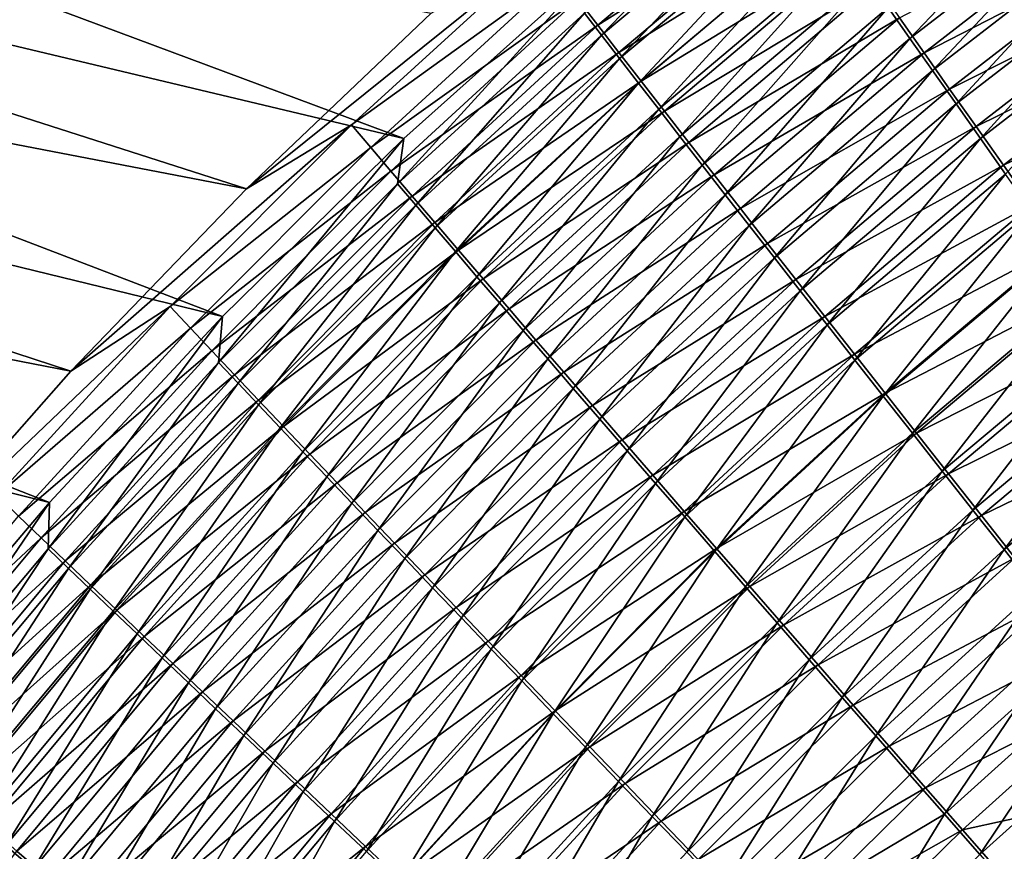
# Model space of a CAD drawing. Header units: metres. Extents: x -900 to 900, y -400 to 400.
# Tile 75 of 243: x -563 to -528, y 208 to 237. Entities that reach past the tile are written whole.
import ezdxf

# ---------------------------------------------------------------- set-up
doc = ezdxf.new("R2010")
doc.units = ezdxf.units.M

msp = doc.modelspace()

# ---------------------------------------------------------------- linework, layer by layer
at = {"layer": 'top'}
for points in [[(-603.360413, 253.296204, -353.091766), (-610.001038, 247.615311, -352.961884), (-549.333984, 233.161362, -457.154999)], [(-542.586609, 239.195145, -456.507843), (-603.360413, 253.296204, -353.091766), (-549.333984, 233.161362, -457.154999)], [(-554.930054, 231.374649, -458.79007), (-618.157654, 243.547409, -354.236298), (-611.776062, 249.617645, -354.326813)], [(-548.371521, 237.613037, -458.179504), (-554.930054, 231.374649, -458.79007), (-611.776062, 249.617645, -354.326813)], [(-610.001038, 247.615311, -352.961884), (-616.344482, 241.604431, -352.839783), (-555.785889, 226.832245, -457.716919)], [(-549.333984, 233.161362, -457.154999), (-610.001038, 247.615311, -352.961884), (-555.785889, 226.832245, -457.716919)], [(-561.175171, 224.8871, -459.318604), (-624.229126, 237.166763, -354.149658), (-618.157654, 243.547409, -354.236298)], [(-554.930054, 231.374649, -458.79007), (-561.175171, 224.8871, -459.318604), (-618.157654, 243.547409, -354.236298)], [(-542.912537, 237.615143, -458.413971), (-542.313477, 236.83342, -460.226471), (-535.990479, 243.383911, -457.745087)], [(-542.313477, 236.83342, -460.226471), (-535.438965, 242.582474, -459.595245), (-535.990479, 243.383911, -457.745087)], [(-543.153748, 238.107071, -463.559692), (-535.575684, 242.969467, -464.802032), (-542.443054, 237.18399, -465.391144)], [(-542.443054, 237.18399, -465.391144), (-535.575684, 242.969467, -464.802032), (-534.878662, 241.965637, -466.632477)], [(-532.120117, 237.812775, -468.292511), (-531.350464, 236.715454, -469.903107), (-525.249329, 243.115524, -467.787384)], [(-531.350464, 236.715454, -469.903107), (-524.536255, 241.980911, -469.43808), (-525.249329, 243.115524, -467.787384)], [(-542.313477, 236.83342, -460.226471), (-541.674622, 236.002777, -462.005493), (-535.438965, 242.582474, -459.595245)], [(-541.674622, 236.002777, -462.005493), (-534.848755, 241.728455, -461.411987), (-535.438965, 242.582474, -459.595245)], [(-542.443054, 237.18399, -465.391144), (-534.878662, 241.965637, -466.632477), (-541.692566, 236.212021, -467.182281)], [(-541.692566, 236.212021, -467.182281), (-534.878662, 241.965637, -466.632477), (-534.144043, 240.910629, -468.419617)], [(-531.350464, 236.715454, -469.903107), (-530.547668, 235.573425, -471.464874), (-524.536255, 241.980911, -469.43808)], [(-530.547668, 235.573425, -471.464874), (-523.791077, 240.798141, -471.039154), (-524.536255, 241.980911, -469.43808)], [(-616.344482, 241.604431, -352.839783), (-622.371643, 235.276306, -352.7258), (-561.93634, 220.220795, -458.197723)], [(-555.785889, 226.832245, -457.716919), (-616.344482, 241.604431, -352.839783), (-561.93634, 220.220795, -458.197723)], [(-541.674622, 236.002777, -462.005493), (-540.996948, 235.12442, -463.748596), (-534.848755, 241.728455, -461.411987)], [(-540.996948, 235.12442, -463.748596), (-534.220947, 240.823181, -463.192657), (-534.848755, 241.728455, -461.411987)], [(-531.72345, 237.452209, -473.49411), (-524.072205, 241.460434, -474.670471), (-530.847839, 236.206482, -475.082031)], [(-530.847839, 236.206482, -475.082031), (-524.072205, 241.460434, -474.670471), (-523.226624, 240.121307, -476.243011)], [(-541.692566, 236.212021, -467.182281), (-534.144043, 240.910629, -468.419617), (-540.903381, 235.192474, -468.930511)], [(-540.996948, 235.12442, -463.748596), (-540.281433, 234.199585, -465.453308), (-534.220947, 240.823181, -463.192657)], [(-540.903381, 235.192474, -468.930511), (-534.144043, 240.910629, -468.419617), (-533.37262, 239.805801, -470.160706)], [(-540.281433, 234.199585, -465.453308), (-533.556274, 239.867935, -464.934692), (-534.220947, 240.823181, -463.192657)], [(-530.547668, 235.573425, -471.464874), (-529.712769, 234.388199, -472.976044), (-523.791077, 240.798141, -471.039154)], [(-529.712769, 234.388199, -472.976044), (-523.014832, 239.568848, -472.588776), (-523.791077, 240.798141, -471.039154)], [(-530.847839, 236.206482, -475.082031), (-523.226624, 240.121307, -476.243011), (-529.939697, 234.916977, -476.615112)], [(-529.939697, 234.916977, -476.615112), (-523.226624, 240.121307, -476.243011), (-522.350708, 238.736771, -477.757965)], [(-554.930054, 231.374649, -458.79007), (-544.451965, 239.801422, -459.786163), (-551.194031, 233.638458, -460.409454)], [(-554.930054, 231.374649, -458.79007), (-548.371521, 237.613037, -458.179504), (-544.451965, 239.801422, -459.786163)], [(-551.194031, 233.638458, -460.409454), (-544.451965, 239.801422, -459.786163), (-543.82373, 238.97998, -461.690491)], [(-540.903381, 235.192474, -468.930511), (-533.37262, 239.805801, -470.160706), (-540.076355, 234.126633, -470.633209)], [(-540.281433, 234.199585, -465.453308), (-539.528931, 233.229523, -467.117157), (-533.556274, 239.867935, -464.934692)], [(-540.076355, 234.126633, -470.633209), (-533.37262, 239.805801, -470.160706), (-532.56543, 238.652512, -471.853058)], [(-539.528931, 233.229523, -467.117157), (-532.855713, 238.864029, -466.635529), (-533.556274, 239.867935, -464.934692)], [(-529.712769, 234.388199, -472.976044), (-528.846924, 233.161377, -474.435028), (-523.014832, 239.568848, -472.588776)], [(-528.846924, 233.161377, -474.435028), (-522.208496, 238.294708, -474.085266), (-523.014832, 239.568848, -472.588776)], [(-542.912537, 237.615143, -458.413971), (-542.586609, 239.195145, -456.507843), (-549.55957, 231.545776, -459.00235)], [(-542.586609, 239.195145, -456.507843), (-549.333984, 233.161362, -457.154999), (-549.55957, 231.545776, -459.00235)], [(-551.194031, 233.638458, -460.409454), (-543.82373, 238.97998, -461.690491), (-550.518066, 232.84201, -462.27829)], [(-550.518066, 232.84201, -462.27829), (-543.82373, 238.97998, -461.690491), (-543.153748, 238.107071, -463.559692)], [(-539.528931, 233.229523, -467.117157), (-538.74054, 232.215439, -468.737671), (-532.855713, 238.864029, -466.635529)], [(-538.74054, 232.215439, -468.737671), (-532.120117, 237.812775, -468.292511), (-532.855713, 238.864029, -466.635529)], [(-529.939697, 234.916977, -476.615112), (-522.350708, 238.736771, -477.757965), (-529.000183, 233.585358, -478.091736)], [(-529.000183, 233.585358, -478.091736), (-522.350708, 238.736771, -477.757965), (-521.445435, 237.308609, -479.213593)], [(-540.076355, 234.126633, -470.633209), (-532.56543, 238.652512, -471.853058), (-539.212585, 233.015793, -472.287781)], [(-539.212585, 233.015793, -472.287781), (-532.56543, 238.652512, -471.853058), (-531.72345, 237.452209, -473.49411)], [(-550.518066, 232.84201, -462.27829), (-543.153748, 238.107071, -463.559692), (-549.799255, 231.997696, -464.11203)], [(-549.799255, 231.997696, -464.11203), (-543.153748, 238.107071, -463.559692), (-542.443054, 237.18399, -465.391144)], [(-528.846924, 233.161377, -474.435028), (-527.951233, 231.894501, -475.840302), (-522.208496, 238.294708, -474.085266)], [(-538.74054, 232.215439, -468.737671), (-537.917053, 231.158585, -470.312378), (-532.120117, 237.812775, -468.292511)], [(-537.917053, 231.158585, -470.312378), (-531.350464, 236.715454, -469.903107), (-532.120117, 237.812775, -468.292511)], [(-549.55957, 231.545776, -459.00235), (-548.9151, 230.787933, -460.781128), (-542.912537, 237.615143, -458.413971)], [(-548.9151, 230.787933, -460.781128), (-542.313477, 236.83342, -460.226471), (-542.912537, 237.615143, -458.413971)], [(-539.212585, 233.015793, -472.287781), (-531.72345, 237.452209, -473.49411), (-538.31311, 231.861298, -473.891815)], [(-538.31311, 231.861298, -473.891815), (-531.72345, 237.452209, -473.49411), (-530.847839, 236.206482, -475.082031)], [(-529.000183, 233.585358, -478.091736), (-521.445435, 237.308609, -479.213593), (-528.030579, 232.213257, -479.510223)], [(-528.030579, 232.213257, -479.510223), (-521.445435, 237.308609, -479.213593), (-520.512085, 235.838593, -480.608124)], [(-561.175171, 224.8871, -459.318604), (-567.105591, 218.163849, -459.771088), (-624.229126, 237.166763, -354.149658)], [(-549.799255, 231.997696, -464.11203), (-542.443054, 237.18399, -465.391144), (-549.038635, 231.106705, -465.908203)], [(-549.038635, 231.106705, -465.908203), (-542.443054, 237.18399, -465.391144), (-541.692566, 236.212021, -467.182281)], [(-548.9151, 230.787933, -460.781128), (-548.229797, 229.984558, -462.52652), (-542.313477, 236.83342, -460.226471)], [(-548.229797, 229.984558, -462.52652), (-541.674622, 236.002777, -462.005493), (-542.313477, 236.83342, -460.226471)], [(-537.917053, 231.158585, -470.312378), (-537.05957, 230.060196, -471.838989), (-531.350464, 236.715454, -469.903107)], [(-537.05957, 230.060196, -471.838989), (-530.547668, 235.573425, -471.464874), (-531.350464, 236.715454, -469.903107)], [(-549.038635, 231.106705, -465.908203), (-541.692566, 236.212021, -467.182281), (-548.237244, 230.170258, -467.664337)], [(-548.237244, 230.170258, -467.664337), (-541.692566, 236.212021, -467.182281), (-540.903381, 235.192474, -468.930511)], [(-548.229797, 229.984558, -462.52652), (-547.5047, 229.13681, -464.236115), (-541.674622, 236.002777, -462.005493)], [(-547.5047, 229.13681, -464.236115), (-540.996948, 235.12442, -463.748596), (-541.674622, 236.002777, -462.005493)], [(-538.31311, 231.861298, -473.891815), (-530.847839, 236.206482, -475.082031), (-537.379028, 230.664627, -475.443542)], [(-537.379028, 230.664627, -475.443542), (-530.847839, 236.206482, -475.082031), (-529.939697, 234.916977, -476.615112)], [(-537.05957, 230.060196, -471.838989), (-536.169128, 228.921738, -473.315826), (-530.547668, 235.573425, -471.464874)], [(-536.169128, 228.921738, -473.315826), (-529.712769, 234.388199, -472.976044), (-530.547668, 235.573425, -471.464874)], [(-528.030579, 232.213257, -479.510223), (-520.512085, 235.838593, -480.608124), (-527.031982, 230.802353, -480.868896)], [(-561.93634, 220.220795, -458.197723), (-622.371643, 235.276306, -352.7258), (-567.77948, 213.340012, -458.601532)], [(-548.237244, 230.170258, -467.664337), (-540.903381, 235.192474, -468.930511), (-547.396179, 229.18959, -469.377899)], [(-547.396179, 229.18959, -469.377899), (-540.903381, 235.192474, -468.930511), (-540.076355, 234.126633, -470.633209)], [(-547.5047, 229.13681, -464.236115), (-546.740784, 228.245865, -465.907562), (-540.996948, 235.12442, -463.748596)], [(-546.740784, 228.245865, -465.907562), (-540.281433, 234.199585, -465.453308), (-540.996948, 235.12442, -463.748596)], [(-537.379028, 230.664627, -475.443542), (-529.939697, 234.916977, -476.615112), (-536.411621, 229.427322, -476.941406)], [(-536.411621, 229.427322, -476.941406), (-529.939697, 234.916977, -476.615112), (-529.000183, 233.585358, -478.091736)], [(-547.396179, 229.18959, -469.377899), (-540.076355, 234.126633, -470.633209), (-546.516418, 228.165909, -471.046448)], [(-546.740784, 228.245865, -465.907562), (-545.939026, 227.312851, -467.538544), (-540.281433, 234.199585, -465.453308)], [(-546.516418, 228.165909, -471.046448), (-540.076355, 234.126633, -470.633209), (-539.212585, 233.015793, -472.287781)], [(-545.939026, 227.312851, -467.538544), (-539.528931, 233.229523, -467.117157), (-540.281433, 234.199585, -465.453308)], [(-536.169128, 228.921738, -473.315826), (-535.246948, 227.744644, -474.741364), (-529.712769, 234.388199, -472.976044)], [(-535.246948, 227.744644, -474.741364), (-528.846924, 233.161377, -474.435028), (-529.712769, 234.388199, -472.976044)], [(-561.175171, 224.8871, -459.318604), (-551.194031, 233.638458, -460.409454), (-557.646545, 227.189819, -460.952942)], [(-561.175171, 224.8871, -459.318604), (-554.930054, 231.374649, -458.79007), (-551.194031, 233.638458, -460.409454)], [(-557.646545, 227.189819, -460.952942), (-551.194031, 233.638458, -460.409454), (-550.518066, 232.84201, -462.27829)], [(-536.411621, 229.427322, -476.941406), (-529.000183, 233.585358, -478.091736), (-535.412109, 228.15094, -478.38382)], [(-535.412109, 228.15094, -478.38382), (-529.000183, 233.585358, -478.091736), (-528.030579, 232.213257, -479.510223)], [(-549.55957, 231.545776, -459.00235), (-549.333984, 233.161362, -457.154999), (-555.920959, 225.194046, -459.515015)], [(-549.333984, 233.161362, -457.154999), (-555.785889, 226.832245, -457.716919), (-555.920959, 225.194046, -459.515015)], [(-545.939026, 227.312851, -467.538544), (-545.100403, 226.338959, -469.126648), (-539.528931, 233.229523, -467.117157)], [(-545.100403, 226.338959, -469.126648), (-538.74054, 232.215439, -468.737671), (-539.528931, 233.229523, -467.117157)], [(-535.246948, 227.744644, -474.741364), (-534.294128, 226.530396, -476.114136), (-528.846924, 233.161377, -474.435028)], [(-534.294128, 226.530396, -476.114136), (-527.951233, 231.894501, -475.840302), (-528.846924, 233.161377, -474.435028)], [(-557.646545, 227.189819, -460.952942), (-550.518066, 232.84201, -462.27829), (-556.925232, 226.422195, -462.790344)], [(-556.925232, 226.422195, -462.790344), (-550.518066, 232.84201, -462.27829), (-549.799255, 231.997696, -464.11203)], [(-546.516418, 228.165909, -471.046448), (-539.212585, 233.015793, -472.287781), (-545.598999, 227.100433, -472.66748)], [(-545.598999, 227.100433, -472.66748), (-539.212585, 233.015793, -472.287781), (-538.31311, 231.861298, -473.891815)], [(-545.100403, 226.338959, -469.126648), (-544.225952, 225.325333, -470.669495), (-538.74054, 232.215439, -468.737671)], [(-544.225952, 225.325333, -470.669495), (-537.917053, 231.158585, -470.312378), (-538.74054, 232.215439, -468.737671)], [(-535.412109, 228.15094, -478.38382), (-528.030579, 232.213257, -479.510223), (-534.381653, 226.837006, -479.769165)], [(-534.381653, 226.837006, -479.769165), (-528.030579, 232.213257, -479.510223), (-527.031982, 230.802353, -480.868896)], [(-556.925232, 226.422195, -462.790344), (-549.799255, 231.997696, -464.11203), (-556.160034, 225.610062, -464.592743)], [(-556.160034, 225.610062, -464.592743), (-549.799255, 231.997696, -464.11203), (-549.038635, 231.106705, -465.908203)], [(-545.598999, 227.100433, -472.66748), (-538.31311, 231.861298, -473.891815), (-544.64502, 225.994431, -474.238678)], [(-544.64502, 225.994431, -474.238678), (-538.31311, 231.861298, -473.891815), (-537.379028, 230.664627, -475.443542)], [(-534.294128, 226.530396, -476.114136), (-533.311829, 225.280457, -477.432587), (-527.951233, 231.894501, -475.840302)], [(-533.311829, 225.280457, -477.432587), (-527.026794, 230.589142, -477.190216), (-527.951233, 231.894501, -475.840302)], [(-555.920959, 225.194046, -459.515015), (-555.233398, 224.463699, -461.263947), (-549.55957, 231.545776, -459.00235)], [(-555.233398, 224.463699, -461.263947), (-548.9151, 230.787933, -460.781128), (-549.55957, 231.545776, -459.00235)], [(-556.160034, 225.610062, -464.592743), (-549.038635, 231.106705, -465.908203), (-555.352112, 224.754532, -466.357727)], [(-555.352112, 224.754532, -466.357727), (-549.038635, 231.106705, -465.908203), (-548.237244, 230.170258, -467.664337)], [(-544.225952, 225.325333, -470.669495), (-543.31665, 224.273163, -472.164917), (-537.917053, 231.158585, -470.312378)], [(-543.31665, 224.273163, -472.164917), (-537.05957, 230.060196, -471.838989), (-537.917053, 231.158585, -470.312378)], [(-555.233398, 224.463699, -461.263947), (-554.504089, 223.69101, -462.979553), (-548.9151, 230.787933, -460.781128)], [(-554.504089, 223.69101, -462.979553), (-548.229797, 229.984558, -462.52652), (-548.9151, 230.787933, -460.781128)], [(-544.64502, 225.994431, -474.238678), (-537.379028, 230.664627, -475.443542), (-543.655701, 224.849289, -475.758331)], [(-543.655701, 224.849289, -475.758331), (-537.379028, 230.664627, -475.443542), (-536.411621, 229.427322, -476.941406)], [(-527.031982, 230.802353, -480.868896), (-533.321472, 225.487076, -481.095917), (-534.381653, 226.837006, -479.769165)], [(-526.005554, 229.354279, -482.166077), (-533.321472, 225.487076, -481.095917), (-527.031982, 230.802353, -480.868896)], [(-533.311829, 225.280457, -477.432587), (-532.30127, 223.996277, -478.695251), (-527.026794, 230.589142, -477.190216)], [(-532.30127, 223.996277, -478.695251), (-526.074768, 229.246902, -478.483215), (-527.026794, 230.589142, -477.190216)], [(-555.352112, 224.754532, -466.357727), (-548.237244, 230.170258, -467.664337), (-554.502563, 223.856796, -468.082947)], [(-554.504089, 223.69101, -462.979553), (-553.734009, 222.87709, -464.659576), (-548.229797, 229.984558, -462.52652)], [(-554.502563, 223.856796, -468.082947), (-548.237244, 230.170258, -467.664337), (-547.396179, 229.18959, -469.377899)], [(-553.734009, 222.87709, -464.659576), (-547.5047, 229.13681, -464.236115), (-548.229797, 229.984558, -462.52652)], [(-543.31665, 224.273163, -472.164917), (-542.373657, 223.183777, -473.611298), (-537.05957, 230.060196, -471.838989)], [(-542.373657, 223.183777, -473.611298), (-536.169128, 228.921738, -473.315826), (-537.05957, 230.060196, -471.838989)], [(-543.655701, 224.849289, -475.758331), (-536.411621, 229.427322, -476.941406), (-542.632263, 223.666428, -477.224976)], [(-542.632263, 223.666428, -477.224976), (-536.411621, 229.427322, -476.941406), (-535.412109, 228.15094, -478.38382)], [(-532.232788, 224.102661, -482.362427), (-533.321472, 225.487076, -481.095917), (-526.005554, 229.354279, -482.166077)], [(-532.30127, 223.996277, -478.695251), (-531.26355, 222.679321, -479.900604), (-526.074768, 229.246902, -478.483215)], [(-532.232788, 224.102661, -482.362427), (-526.005554, 229.354279, -482.166077), (-524.952515, 227.870697, -483.400146)], [(-531.26355, 222.679321, -479.900604), (-525.096252, 227.869308, -479.717712), (-526.074768, 229.246902, -478.483215)], [(-554.502563, 223.856796, -468.082947), (-547.396179, 229.18959, -469.377899), (-553.612366, 222.917953, -469.765961)], [(-553.734009, 222.87709, -464.659576), (-552.924194, 222.02301, -466.301697), (-547.5047, 229.13681, -464.236115)], [(-553.612366, 222.917953, -469.765961), (-547.396179, 229.18959, -469.377899), (-546.516418, 228.165909, -471.046448)], [(-552.924194, 222.02301, -466.301697), (-546.740784, 228.245865, -465.907562), (-547.5047, 229.13681, -464.236115)], [(-542.373657, 223.183777, -473.611298), (-541.398193, 222.058548, -475.007202), (-536.169128, 228.921738, -473.315826)], [(-541.398193, 222.058548, -475.007202), (-535.246948, 227.744644, -474.741364), (-536.169128, 228.921738, -473.315826)], [(-552.924194, 222.02301, -466.301697), (-552.075806, 221.129883, -467.903656), (-546.740784, 228.245865, -465.907562)], [(-552.075806, 221.129883, -467.903656), (-545.939026, 227.312851, -467.538544), (-546.740784, 228.245865, -465.907562)], [(-553.612366, 222.917953, -469.765961), (-546.516418, 228.165909, -471.046448), (-552.682678, 221.939178, -471.404419)], [(-552.682678, 221.939178, -471.404419), (-546.516418, 228.165909, -471.046448), (-545.598999, 227.100433, -472.66748)], [(-542.632263, 223.666428, -477.224976), (-535.412109, 228.15094, -478.38382), (-541.575928, 222.447311, -478.637054)], [(-541.575928, 222.447311, -478.637054), (-535.412109, 228.15094, -478.38382), (-534.381653, 226.837006, -479.769165)], [(-531.116821, 222.685333, -483.567139), (-532.232788, 224.102661, -482.362427), (-524.952515, 227.870697, -483.400146)], [(-531.26355, 222.679321, -479.900604), (-530.199829, 221.33107, -481.04715), (-525.096252, 227.869308, -479.717712)], [(-531.116821, 222.685333, -483.567139), (-524.952515, 227.870697, -483.400146), (-523.874023, 226.353302, -484.569489)], [(-530.199829, 221.33107, -481.04715), (-524.092346, 226.457962, -480.89212), (-525.096252, 227.869308, -479.717712)], [(-541.398193, 222.058548, -475.007202), (-540.391418, 220.898834, -476.351196), (-535.246948, 227.744644, -474.741364)], [(-540.391418, 220.898834, -476.351196), (-534.294128, 226.530396, -476.114136), (-535.246948, 227.744644, -474.741364)], [(-567.105591, 218.163849, -459.771088), (-557.646545, 227.189819, -460.952942), (-563.798828, 220.474014, -461.421631)], [(-567.105591, 218.163849, -459.771088), (-561.175171, 224.8871, -459.318604), (-557.646545, 227.189819, -460.952942)], [(-563.798828, 220.474014, -461.421631), (-557.646545, 227.189819, -460.952942), (-556.925232, 226.422195, -462.790344)], [(-552.075806, 221.129883, -467.903656), (-551.189697, 220.198761, -469.463165), (-545.939026, 227.312851, -467.538544)], [(-551.189697, 220.198761, -469.463165), (-545.100403, 226.338959, -469.126648), (-545.939026, 227.312851, -467.538544)], [(-555.920959, 225.194046, -459.515015), (-555.785889, 226.832245, -457.716919), (-561.986145, 218.578186, -459.956726)], [(-555.785889, 226.832245, -457.716919), (-561.93634, 220.220795, -458.197723), (-561.986145, 218.578186, -459.956726)], [(-552.682678, 221.939178, -471.404419), (-545.598999, 227.100433, -472.66748), (-551.714539, 220.9216, -472.99588)], [(-551.714539, 220.9216, -472.99588), (-545.598999, 227.100433, -472.66748), (-544.64502, 225.994431, -474.238678)], [(-534.381653, 226.837006, -479.769165), (-540.488037, 221.193344, -479.993103), (-541.575928, 222.447311, -478.637054)], [(-533.321472, 225.487076, -481.095917), (-540.488037, 221.193344, -479.993103), (-534.381653, 226.837006, -479.769165)], [(-540.391418, 220.898834, -476.351196), (-539.354553, 219.706009, -477.641815), (-534.294128, 226.530396, -476.114136)], [(-539.354553, 219.706009, -477.641815), (-533.311829, 225.280457, -477.432587), (-534.294128, 226.530396, -476.114136)], [(-530.199829, 221.33107, -481.04715), (-529.111267, 219.953018, -482.133423), (-524.092346, 226.457962, -480.89212)], [(-529.111267, 219.953018, -482.133423), (-523.064209, 225.014481, -482.004913), (-524.092346, 226.457962, -480.89212)], [(-563.798828, 220.474014, -461.421631), (-556.925232, 226.422195, -462.790344), (-563.034729, 219.73848, -463.231506)], [(-563.034729, 219.73848, -463.231506), (-556.925232, 226.422195, -462.790344), (-556.160034, 225.610062, -464.592743)], [(-551.189697, 220.198761, -469.463165), (-550.267029, 219.230759, -470.977997), (-545.100403, 226.338959, -469.126648)], [(-550.267029, 219.230759, -470.977997), (-544.225952, 225.325333, -470.669495), (-545.100403, 226.338959, -469.126648)], [(-529.974792, 221.236649, -484.708557), (-531.116821, 222.685333, -483.567139), (-523.874023, 226.353302, -484.569489)], [(-529.974792, 221.236649, -484.708557), (-523.874023, 226.353302, -484.569489), (-522.771423, 224.80394, -485.672852)], [(-551.714539, 220.9216, -472.99588), (-544.64502, 225.994431, -474.238678), (-550.709045, 219.866409, -474.538147)], [(-550.709045, 219.866409, -474.538147), (-544.64502, 225.994431, -474.238678), (-543.655701, 224.849289, -475.758331)], [(-563.034729, 219.73848, -463.231506), (-556.160034, 225.610062, -464.592743), (-562.225891, 218.961609, -465.00647)], [(-562.225891, 218.961609, -465.00647), (-556.160034, 225.610062, -464.592743), (-555.352112, 224.754532, -466.357727)], [(-539.369812, 219.905991, -481.291565), (-540.488037, 221.193344, -479.993103), (-533.321472, 225.487076, -481.095917)], [(-539.369812, 219.905991, -481.291565), (-533.321472, 225.487076, -481.095917), (-532.232788, 224.102661, -482.362427)], [(-561.986145, 218.578186, -459.956726), (-561.257874, 217.878433, -461.679565), (-555.920959, 225.194046, -459.515015)], [(-561.257874, 217.878433, -461.679565), (-555.233398, 224.463699, -461.263947), (-555.920959, 225.194046, -459.515015)], [(-550.267029, 219.230759, -470.977997), (-549.308777, 218.226974, -472.445984), (-544.225952, 225.325333, -470.669495)], [(-549.308777, 218.226974, -472.445984), (-543.31665, 224.273163, -472.164917), (-544.225952, 225.325333, -470.669495)], [(-539.354553, 219.706009, -477.641815), (-538.288757, 218.481415, -478.877625), (-533.311829, 225.280457, -477.432587)], [(-538.288757, 218.481415, -478.877625), (-532.30127, 223.996277, -478.695251), (-533.311829, 225.280457, -477.432587)], [(-562.225891, 218.961609, -465.00647), (-555.352112, 224.754532, -466.357727), (-561.373352, 218.14444, -466.744202)], [(-561.373352, 218.14444, -466.744202), (-555.352112, 224.754532, -466.357727), (-554.502563, 223.856796, -468.082947)], [(-550.709045, 219.866409, -474.538147), (-543.655701, 224.849289, -475.758331), (-549.667542, 218.774902, -476.029633)], [(-549.667542, 218.774902, -476.029633), (-543.655701, 224.849289, -475.758331), (-542.632263, 223.666428, -477.224976)], [(-528.808105, 219.758362, -485.785461), (-529.974792, 221.236649, -484.708557), (-522.771423, 224.80394, -485.672852)], [(-529.111267, 219.953018, -482.133423), (-527.999268, 218.546814, -483.158325), (-523.064209, 225.014481, -482.004913)], [(-528.808105, 219.758362, -485.785461), (-522.771423, 224.80394, -485.672852), (-521.646057, 223.224533, -486.709045)], [(-527.999268, 218.546814, -483.158325), (-522.013123, 223.540604, -483.054932), (-523.064209, 225.014481, -482.004913)], [(-561.257874, 217.878433, -461.679565), (-560.487, 217.139359, -463.369141), (-555.233398, 224.463699, -461.263947)], [(-560.487, 217.139359, -463.369141), (-554.504089, 223.69101, -462.979553), (-555.233398, 224.463699, -461.263947)], [(-549.308777, 218.226974, -472.445984), (-548.316162, 217.188675, -473.86557), (-543.31665, 224.273163, -472.164917)], [(-548.316162, 217.188675, -473.86557), (-542.373657, 223.183777, -473.611298), (-543.31665, 224.273163, -472.164917)], [(-538.222412, 218.586655, -482.530945), (-539.369812, 219.905991, -481.291565), (-532.232788, 224.102661, -482.362427)], [(-538.288757, 218.481415, -478.877625), (-537.195251, 217.226425, -480.05722), (-532.30127, 223.996277, -478.695251)], [(-538.222412, 218.586655, -482.530945), (-532.232788, 224.102661, -482.362427), (-531.116821, 222.685333, -483.567139)], [(-537.195251, 217.226425, -480.05722), (-531.26355, 222.679321, -479.900604), (-532.30127, 223.996277, -478.695251)], [(-561.373352, 218.14444, -466.744202), (-554.502563, 223.856796, -468.082947), (-560.478271, 217.288071, -468.442413)], [(-560.487, 217.139359, -463.369141), (-559.674561, 216.361984, -465.023285), (-554.504089, 223.69101, -462.979553)], [(-560.478271, 217.288071, -468.442413), (-554.502563, 223.856796, -468.082947), (-553.612366, 222.917953, -469.765961)], [(-559.674561, 216.361984, -465.023285), (-553.734009, 222.87709, -464.659576), (-554.504089, 223.69101, -462.979553)], [(-549.667542, 218.774902, -476.029633), (-542.632263, 223.666428, -477.224976), (-548.591187, 217.648407, -477.468811)], [(-548.591187, 217.648407, -477.468811), (-542.632263, 223.666428, -477.224976), (-541.575928, 222.447311, -478.637054)], [(-522.013123, 223.540604, -483.054932), (-527.999268, 218.546814, -483.158325), (-526.865051, 217.11412, -484.120789)], [(-548.316162, 217.188675, -473.86557), (-547.290405, 216.117111, -475.235443), (-542.373657, 223.183777, -473.611298)], [(-547.290405, 216.117111, -475.235443), (-541.398193, 222.058548, -475.007202), (-542.373657, 223.183777, -473.611298)], [(-527.618103, 218.252213, -486.796753), (-528.808105, 219.758362, -485.785461), (-521.646057, 223.224533, -486.709045)], [(-560.478271, 217.288071, -468.442413), (-553.612366, 222.917953, -469.765961), (-559.541809, 216.39357, -470.098755)], [(-559.674561, 216.361984, -465.023285), (-558.821533, 215.547333, -466.639771), (-553.734009, 222.87709, -464.659576)], [(-559.541809, 216.39357, -470.098755), (-553.612366, 222.917953, -469.765961), (-552.682678, 221.939178, -471.404419)], [(-558.821533, 215.547333, -466.639771), (-552.924194, 222.02301, -466.301697), (-553.734009, 222.87709, -464.659576)], [(-537.04718, 217.236801, -483.709747), (-538.222412, 218.586655, -482.530945), (-531.116821, 222.685333, -483.567139)], [(-537.195251, 217.226425, -480.05722), (-536.075134, 215.942413, -481.179138), (-531.26355, 222.679321, -479.900604)], [(-537.04718, 217.236801, -483.709747), (-531.116821, 222.685333, -483.567139), (-529.974792, 221.236649, -484.708557)], [(-536.075134, 215.942413, -481.179138), (-530.199829, 221.33107, -481.04715), (-531.26355, 222.679321, -479.900604)], [(-541.575928, 222.447311, -478.637054), (-547.481323, 216.488251, -478.854279), (-548.591187, 217.648407, -477.468811)], [(-540.488037, 221.193344, -479.993103), (-547.481323, 216.488251, -478.854279), (-541.575928, 222.447311, -478.637054)], [(-559.541809, 216.39357, -470.098755), (-552.682678, 221.939178, -471.404419), (-558.565002, 215.462006, -471.710968)], [(-558.821533, 215.547333, -466.639771), (-557.929138, 214.696426, -468.216431), (-552.924194, 222.02301, -466.301697)], [(-558.565002, 215.462006, -471.710968), (-552.682678, 221.939178, -471.404419), (-551.714539, 220.9216, -472.99588)], [(-557.929138, 214.696426, -468.216431), (-552.075806, 221.129883, -467.903656), (-552.924194, 222.02301, -466.301697)], [(-547.290405, 216.117111, -475.235443), (-546.232788, 215.01355, -476.554169), (-541.398193, 222.058548, -475.007202)], [(-546.232788, 215.01355, -476.554169), (-540.391418, 220.898834, -476.351196), (-541.398193, 222.058548, -475.007202)], [(-546.339233, 215.295792, -480.184601), (-547.481323, 216.488251, -478.854279), (-540.488037, 221.193344, -479.993103)], [(-546.339233, 215.295792, -480.184601), (-540.488037, 221.193344, -479.993103), (-539.369812, 219.905991, -481.291565)], [(-535.845337, 215.857864, -484.826477), (-537.04718, 217.236801, -483.709747), (-529.974792, 221.236649, -484.708557)], [(-536.075134, 215.942413, -481.179138), (-534.929749, 214.630768, -482.242035), (-530.199829, 221.33107, -481.04715)], [(-535.845337, 215.857864, -484.826477), (-529.974792, 221.236649, -484.708557), (-528.808105, 219.758362, -485.785461)], [(-534.929749, 214.630768, -482.242035), (-529.111267, 219.953018, -482.133423), (-530.199829, 221.33107, -481.04715)], [(-558.565002, 215.462006, -471.710968), (-551.714539, 220.9216, -472.99588), (-557.549072, 214.494461, -473.276672)], [(-557.929138, 214.696426, -468.216431), (-556.998291, 213.810272, -469.751068), (-552.075806, 221.129883, -467.903656)], [(-557.549072, 214.494461, -473.276672), (-551.714539, 220.9216, -472.99588), (-550.709045, 219.866409, -474.538147)], [(-556.998291, 213.810272, -469.751068), (-551.189697, 220.198761, -469.463165), (-552.075806, 221.129883, -467.903656)], [(-546.232788, 215.01355, -476.554169), (-545.144409, 213.879272, -477.820343), (-540.391418, 220.898834, -476.351196)], [(-545.144409, 213.879272, -477.820343), (-539.354553, 219.706009, -477.641815), (-540.391418, 220.898834, -476.351196)], [(-561.93634, 220.220795, -458.197723), (-567.77948, 213.340012, -458.601532), (-567.744629, 211.716232, -460.332214)], [(-561.986145, 218.578186, -459.956726), (-561.93634, 220.220795, -458.197723), (-567.744629, 211.716232, -460.332214)], [(-556.998291, 213.810272, -469.751068), (-556.030151, 212.889893, -471.241425), (-551.189697, 220.198761, -469.463165)], [(-556.030151, 212.889893, -471.241425), (-550.267029, 219.230759, -470.977997), (-551.189697, 220.198761, -469.463165)], [(-557.549072, 214.494461, -473.276672), (-550.709045, 219.866409, -474.538147), (-556.495056, 213.49202, -474.793762)], [(-556.495056, 213.49202, -474.793762), (-550.709045, 219.866409, -474.538147), (-549.667542, 218.774902, -476.029633)], [(-545.166199, 214.072357, -481.458252), (-546.339233, 215.295792, -480.184601), (-539.369812, 219.905991, -481.291565)], [(-545.166199, 214.072357, -481.458252), (-539.369812, 219.905991, -481.291565), (-538.222412, 218.586655, -482.530945)], [(-534.929749, 214.630768, -482.242035), (-533.760376, 213.293015, -483.244751), (-529.111267, 219.953018, -482.133423)], [(-533.760376, 213.293015, -483.244751), (-527.999268, 218.546814, -483.158325), (-529.111267, 219.953018, -482.133423)], [(-568.836304, 212.808655, -463.606476), (-563.034729, 219.73848, -463.231506), (-562.225891, 218.961609, -465.00647)], [(-545.144409, 213.879272, -477.820343), (-544.02655, 212.71553, -479.032654), (-539.354553, 219.706009, -477.641815)], [(-544.02655, 212.71553, -479.032654), (-538.288757, 218.481415, -478.877625), (-539.354553, 219.706009, -477.641815)], [(-534.618286, 214.451477, -485.880035), (-535.845337, 215.857864, -484.826477), (-528.808105, 219.758362, -485.785461)], [(-534.618286, 214.451477, -485.880035), (-528.808105, 219.758362, -485.785461), (-527.618103, 218.252213, -486.796753)], [(-556.030151, 212.889893, -471.241425), (-555.025818, 211.93634, -472.685516), (-550.267029, 219.230759, -470.977997)], [(-555.025818, 211.93634, -472.685516), (-549.308777, 218.226974, -472.445984), (-550.267029, 219.230759, -470.977997)], [(-568.836304, 212.808655, -463.606476), (-562.225891, 218.961609, -465.00647), (-567.98645, 212.069595, -465.357758)], [(-567.98645, 212.069595, -465.357758), (-562.225891, 218.961609, -465.00647), (-561.373352, 218.14444, -466.744202)], [(-556.495056, 213.49202, -474.793762), (-549.667542, 218.774902, -476.029633), (-555.404297, 212.455887, -476.260681)], [(-555.404297, 212.455887, -476.260681), (-549.667542, 218.774902, -476.029633), (-548.591187, 217.648407, -477.468811)], [(-567.744629, 211.716232, -460.332214), (-566.978333, 211.049667, -462.032501), (-561.986145, 218.578186, -459.956726)], [(-566.978333, 211.049667, -462.032501), (-561.257874, 217.878433, -461.679565), (-561.986145, 218.578186, -459.956726)], [(-543.963501, 212.819275, -482.673859), (-545.166199, 214.072357, -481.458252), (-538.222412, 218.586655, -482.530945)], [(-544.02655, 212.71553, -479.032654), (-542.880432, 211.523605, -480.189667), (-538.288757, 218.481415, -478.877625)], [(-543.963501, 212.819275, -482.673859), (-538.222412, 218.586655, -482.530945), (-537.04718, 217.236801, -483.709747)], [(-542.880432, 211.523605, -480.189667), (-537.195251, 217.226425, -480.05722), (-538.288757, 218.481415, -478.877625)], [(-527.999268, 218.546814, -483.158325), (-533.760376, 213.293015, -483.244751), (-532.568359, 211.93071, -484.18634)], [(-526.865051, 217.11412, -484.120789), (-527.999268, 218.546814, -483.158325), (-532.568359, 211.93071, -484.18634)], [(-567.98645, 212.069595, -465.357758), (-561.373352, 218.14444, -466.744202), (-567.092163, 211.293182, -467.072021)], [(-567.092163, 211.293182, -467.072021), (-561.373352, 218.14444, -466.744202), (-560.478271, 217.288071, -468.442413)], [(-555.025818, 211.93634, -472.685516), (-553.98645, 210.950775, -474.081818), (-549.308777, 218.226974, -472.445984)], [(-553.98645, 210.950775, -474.081818), (-548.316162, 217.188675, -473.86557), (-549.308777, 218.226974, -472.445984)], [(-533.367554, 213.019272, -486.869354), (-534.618286, 214.451477, -485.880035), (-527.618103, 218.252213, -486.796753)], [(-533.367554, 213.019272, -486.869354), (-527.618103, 218.252213, -486.796753), (-526.406311, 216.719971, -487.741302)], [(-566.978333, 211.049667, -462.032501), (-566.168518, 210.346619, -463.699646), (-561.257874, 217.878433, -461.679565)], [(-566.168518, 210.346619, -463.699646), (-560.487, 217.139359, -463.369141), (-561.257874, 217.878433, -461.679565)], [(-548.591187, 217.648407, -477.468811), (-554.278137, 211.387329, -477.675995), (-555.404297, 212.455887, -476.260681)], [(-547.481323, 216.488251, -478.854279), (-554.278137, 211.387329, -477.675995), (-548.591187, 217.648407, -477.468811)], [(-567.092163, 211.293182, -467.072021), (-560.478271, 217.288071, -468.442413), (-566.154419, 210.480423, -468.746948)], [(-566.168518, 210.346619, -463.699646), (-565.316284, 209.608047, -465.331482), (-560.487, 217.139359, -463.369141)], [(-566.154419, 210.480423, -468.746948), (-560.478271, 217.288071, -468.442413), (-559.541809, 216.39357, -470.098755)], [(-565.316284, 209.608047, -465.331482), (-559.674561, 216.361984, -465.023285), (-560.487, 217.139359, -463.369141)], [(-553.98645, 210.950775, -474.081818), (-552.913269, 209.934357, -475.429016), (-548.316162, 217.188675, -473.86557)], [(-552.913269, 209.934357, -475.429016), (-547.290405, 216.117111, -475.235443), (-548.316162, 217.188675, -473.86557)], [(-542.732422, 211.537888, -483.829895), (-543.963501, 212.819275, -482.673859), (-537.04718, 217.236801, -483.709747)], [(-542.880432, 211.523605, -480.189667), (-541.707275, 210.304764, -481.290009), (-537.195251, 217.226425, -480.05722)], [(-542.732422, 211.537888, -483.829895), (-537.04718, 217.236801, -483.709747), (-535.845337, 215.857864, -484.826477)], [(-541.707275, 210.304764, -481.290009), (-536.075134, 215.942413, -481.179138), (-537.195251, 217.226425, -480.05722)], [(-532.568359, 211.93071, -484.18634), (-531.355164, 210.545425, -485.065765), (-526.865051, 217.11412, -484.120789)], [(-531.355164, 210.545425, -485.065765), (-525.710022, 215.656631, -485.019714), (-526.865051, 217.11412, -484.120789)], [(-532.094482, 211.562897, -487.793365), (-533.367554, 213.019272, -486.869354), (-526.406311, 216.719971, -487.741302)], [(-532.094482, 211.562897, -487.793365), (-526.406311, 216.719971, -487.741302), (-525.174011, 215.163422, -488.617981)], [(-566.154419, 210.480423, -468.746948), (-559.541809, 216.39357, -470.098755), (-565.1745, 209.632309, -470.380341)], [(-565.316284, 209.608047, -465.331482), (-564.422791, 208.83493, -466.925934), (-559.674561, 216.361984, -465.023285)], [(-565.1745, 209.632309, -470.380341), (-559.541809, 216.39357, -470.098755), (-558.565002, 215.462006, -471.710968)], [(-564.422791, 208.83493, -466.925934), (-558.821533, 215.547333, -466.639771), (-559.674561, 216.361984, -465.023285)], [(-553.117798, 210.287582, -479.0383), (-554.278137, 211.387329, -477.675995), (-547.481323, 216.488251, -478.854279)], [(-553.117798, 210.287582, -479.0383), (-547.481323, 216.488251, -478.854279), (-546.339233, 215.295792, -480.184601)], [(-552.913269, 209.934357, -475.429016), (-551.807678, 208.88829, -476.725769), (-547.290405, 216.117111, -475.235443)], [(-551.807678, 208.88829, -476.725769), (-546.232788, 215.01355, -476.554169), (-547.290405, 216.117111, -475.235443)], [(-541.707275, 210.304764, -481.290009), (-540.508301, 209.060303, -482.332367), (-536.075134, 215.942413, -481.179138)], [(-540.508301, 209.060303, -482.332367), (-534.929749, 214.630768, -482.242035), (-536.075134, 215.942413, -481.179138)], [(-541.474243, 210.229538, -484.925049), (-542.732422, 211.537888, -483.829895), (-535.845337, 215.857864, -484.826477)], [(-541.474243, 210.229538, -484.925049), (-535.845337, 215.857864, -484.826477), (-534.618286, 214.451477, -485.880035)], [(-525.710022, 215.656631, -485.019714), (-531.355164, 210.545425, -485.065765), (-530.122009, 209.138718, -485.881958)], [(-524.535461, 214.176041, -485.854034), (-525.710022, 215.656631, -485.019714), (-530.122009, 209.138718, -485.881958)], [(-565.1745, 209.632309, -470.380341), (-558.565002, 215.462006, -471.710968), (-564.153503, 208.749847, -471.96994)], [(-564.422791, 208.83493, -466.925934), (-563.489075, 208.028183, -468.480804), (-558.821533, 215.547333, -466.639771)], [(-564.153503, 208.749847, -471.96994), (-558.565002, 215.462006, -471.710968), (-557.549072, 214.494461, -473.276672)], [(-563.489075, 208.028183, -468.480804), (-557.929138, 214.696426, -468.216431), (-558.821533, 215.547333, -466.639771)], [(-551.924622, 209.157867, -480.346222), (-553.117798, 210.287582, -479.0383), (-546.339233, 215.295792, -480.184601)], [(-551.924622, 209.157867, -480.346222), (-546.339233, 215.295792, -480.184601), (-545.166199, 214.072357, -481.458252)], [(-551.807678, 208.88829, -476.725769), (-550.670776, 207.813721, -477.970734), (-546.232788, 215.01355, -476.554169)], [(-550.670776, 207.813721, -477.970734), (-545.144409, 213.879272, -477.820343), (-546.232788, 215.01355, -476.554169)], [(-530.800537, 210.083969, -488.65094), (-532.094482, 211.562897, -487.793365), (-525.174011, 215.163422, -488.617981)], [(-530.800537, 210.083969, -488.65094), (-525.174011, 215.163422, -488.617981), (-523.922668, 213.584335, -489.425659)], [(-563.489075, 208.028183, -468.480804), (-562.516235, 207.188766, -469.993958), (-557.929138, 214.696426, -468.216431)], [(-562.516235, 207.188766, -469.993958), (-556.998291, 213.810272, -469.751068), (-557.929138, 214.696426, -468.216431)], [(-540.508301, 209.060303, -482.332367), (-539.284912, 207.791641, -483.315704), (-534.929749, 214.630768, -482.242035)], [(-539.284912, 207.791641, -483.315704), (-533.760376, 213.293015, -483.244751), (-534.929749, 214.630768, -482.242035)], [(-564.153503, 208.749847, -471.96994), (-557.549072, 214.494461, -473.276672), (-563.092651, 207.834045, -473.513489)], [(-563.092651, 207.834045, -473.513489), (-557.549072, 214.494461, -473.276672), (-556.495056, 213.49202, -474.793762)], [(-540.19043, 208.895752, -485.95816), (-541.474243, 210.229538, -484.925049), (-534.618286, 214.451477, -485.880035)], [(-540.19043, 208.895752, -485.95816), (-534.618286, 214.451477, -485.880035), (-533.367554, 213.019272, -486.869354)], [(-530.122009, 209.138718, -485.881958), (-528.870361, 207.712143, -486.633972), (-524.535461, 214.176041, -485.854034)], [(-528.870361, 207.712143, -486.633972), (-523.342773, 212.673996, -486.622711), (-524.535461, 214.176041, -485.854034)], [(-550.700012, 207.999435, -481.598358), (-551.924622, 209.157867, -480.346222), (-545.166199, 214.072357, -481.458252)], [(-550.700012, 207.999435, -481.598358), (-545.166199, 214.072357, -481.458252), (-543.963501, 212.819275, -482.673859)], [(-550.670776, 207.813721, -477.970734), (-549.503845, 206.711868, -479.162598), (-545.144409, 213.879272, -477.820343)], [(-549.503845, 206.711868, -479.162598), (-544.02655, 212.71553, -479.032654), (-545.144409, 213.879272, -477.820343)], [(-563.092651, 207.834045, -473.513489), (-556.495056, 213.49202, -474.793762), (-561.992981, 206.885925, -475.008911)], [(-562.516235, 207.188766, -469.993958), (-561.505432, 206.317657, -471.463318), (-556.998291, 213.810272, -469.751068)], [(-561.992981, 206.885925, -475.008911), (-556.495056, 213.49202, -474.793762), (-555.404297, 212.455887, -476.260681)], [(-561.505432, 206.317657, -471.463318), (-556.030151, 212.889893, -471.241425), (-556.998291, 213.810272, -469.751068)], [(-529.487183, 208.584152, -489.441071), (-530.800537, 210.083969, -488.65094), (-523.922668, 213.584335, -489.425659)], [(-529.487183, 208.584152, -489.441071), (-523.922668, 213.584335, -489.425659), (-521.368347, 210.36557, -490.82962)], [(-533.760376, 213.293015, -483.244751), (-539.284912, 207.791641, -483.315704), (-538.038513, 206.500229, -484.239044)], [(-532.568359, 211.93071, -484.18634), (-533.760376, 213.293015, -483.244751), (-538.038513, 206.500229, -484.239044)], [(-561.505432, 206.317657, -471.463318), (-560.457703, 205.415817, -472.886841), (-556.030151, 212.889893, -471.241425)], [(-560.457703, 205.415817, -472.886841), (-555.025818, 211.93634, -472.685516), (-556.030151, 212.889893, -471.241425)], [(-549.445129, 206.813522, -482.793274), (-550.700012, 207.999435, -481.598358), (-543.963501, 212.819275, -482.673859)], [(-549.445129, 206.813522, -482.793274), (-543.963501, 212.819275, -482.673859), (-542.732422, 211.537888, -483.829895)], [(-538.882385, 207.538025, -486.928223), (-540.19043, 208.895752, -485.95816), (-533.367554, 213.019272, -486.869354)], [(-538.882385, 207.538025, -486.928223), (-533.367554, 213.019272, -486.869354), (-532.094482, 211.562897, -487.793365)], [(-555.404297, 212.455887, -476.260681), (-560.855957, 205.906601, -476.454681), (-561.992981, 206.885925, -475.008911)], [(-554.278137, 211.387329, -477.675995), (-560.855957, 205.906601, -476.454681), (-555.404297, 212.455887, -476.260681)], [(-549.503845, 206.711868, -479.162598), (-548.308167, 205.583878, -480.300018), (-544.02655, 212.71553, -479.032654)], [(-548.308167, 205.583878, -480.300018), (-542.880432, 211.523605, -480.189667), (-544.02655, 212.71553, -479.032654)], [(-523.342773, 212.673996, -486.622711), (-528.870361, 207.712143, -486.633972), (-526.317078, 204.805618, -487.941284)], [(-560.457703, 205.415817, -472.886841), (-559.374329, 204.484314, -474.263123), (-555.025818, 211.93634, -472.685516)], [(-559.374329, 204.484314, -474.263123), (-553.98645, 210.950775, -474.081818), (-555.025818, 211.93634, -472.685516)], [(-538.038513, 206.500229, -484.239044), (-536.770508, 205.187515, -485.101379), (-532.568359, 211.93071, -484.18634)], [(-536.770508, 205.187515, -485.101379), (-531.355164, 210.545425, -485.065765), (-532.568359, 211.93071, -484.18634)], [(-559.682861, 204.897232, -477.849457), (-560.855957, 205.906601, -476.454681), (-554.278137, 211.387329, -477.675995)], [(-559.682861, 204.897232, -477.849457), (-554.278137, 211.387329, -477.675995), (-553.117798, 210.287582, -479.0383)], [(-548.161377, 205.601379, -483.929596), (-549.445129, 206.813522, -482.793274), (-542.732422, 211.537888, -483.829895)], [(-548.308167, 205.583878, -480.300018), (-547.085022, 204.430939, -481.381622), (-542.880432, 211.523605, -480.189667)], [(-548.161377, 205.601379, -483.929596), (-542.732422, 211.537888, -483.829895), (-541.474243, 210.229538, -484.925049)], [(-547.085022, 204.430939, -481.381622), (-541.707275, 210.304764, -481.290009), (-542.880432, 211.523605, -480.189667)], [(-537.551697, 206.157883, -487.834229), (-538.882385, 207.538025, -486.928223), (-532.094482, 211.562897, -487.793365)], [(-537.551697, 206.157883, -487.834229), (-532.094482, 211.562897, -487.793365), (-530.800537, 210.083969, -488.65094)], [(-559.374329, 204.484314, -474.263123), (-558.256653, 203.524231, -475.59082), (-553.98645, 210.950775, -474.081818)], [(-558.256653, 203.524231, -475.59082), (-552.913269, 209.934357, -475.429016), (-553.98645, 210.950775, -474.081818)], [(-530.122009, 209.138718, -485.881958), (-531.355164, 210.545425, -485.065765), (-536.770508, 205.187515, -485.101379)], [(-526.807922, 205.528397, -490.814636), (-529.487183, 208.584152, -489.441071), (-521.368347, 210.36557, -490.82962)], [(-558.475037, 203.858978, -479.191864), (-559.682861, 204.897232, -477.849457), (-553.117798, 210.287582, -479.0383)], [(-558.475037, 203.858978, -479.191864), (-553.117798, 210.287582, -479.0383), (-551.924622, 209.157867, -480.346222)], [(-546.850098, 204.364273, -485.005951), (-548.161377, 205.601379, -483.929596), (-541.474243, 210.229538, -484.925049)], [(-547.085022, 204.430939, -481.381622), (-545.835571, 203.254257, -482.406189), (-541.707275, 210.304764, -481.290009)], [(-546.850098, 204.364273, -485.005951), (-541.474243, 210.229538, -484.925049), (-540.19043, 208.895752, -485.95816)], [(-545.835571, 203.254257, -482.406189), (-540.508301, 209.060303, -482.332367), (-541.707275, 210.304764, -481.290009)], [(-536.199768, 204.756851, -488.67514), (-537.551697, 206.157883, -487.834229), (-530.800537, 210.083969, -488.65094)], [(-536.199768, 204.756851, -488.67514), (-530.800537, 210.083969, -488.65094), (-529.487183, 208.584152, -489.441071)], [(-558.256653, 203.524231, -475.59082), (-557.105835, 202.536682, -476.868683), (-552.913269, 209.934357, -475.429016)], [(-557.105835, 202.536682, -476.868683), (-551.807678, 208.88829, -476.725769), (-552.913269, 209.934357, -475.429016)], [(-557.233765, 202.792984, -480.48056), (-558.475037, 203.858978, -479.191864), (-551.924622, 209.157867, -480.346222)], [(-557.233765, 202.792984, -480.48056), (-551.924622, 209.157867, -480.346222), (-550.700012, 207.999435, -481.598358)], [(-545.835571, 203.254257, -482.406189), (-544.56134, 202.055161, -483.372711), (-540.508301, 209.060303, -482.332367)], [(-544.56134, 202.055161, -483.372711), (-539.284912, 207.791641, -483.315704), (-540.508301, 209.060303, -482.332367)], [(-536.770508, 205.187515, -485.101379), (-534.175171, 202.503922, -486.639191), (-530.122009, 209.138718, -485.881958)], [(-534.175171, 202.503922, -486.639191), (-528.870361, 207.712143, -486.633972), (-530.122009, 209.138718, -485.881958)], [(-557.105835, 202.536682, -476.868683), (-555.923279, 201.522751, -478.095428), (-551.807678, 208.88829, -476.725769)], [(-555.923279, 201.522751, -478.095428), (-550.670776, 207.813721, -477.970734), (-551.807678, 208.88829, -476.725769)], [(-545.512756, 203.103577, -486.021332), (-546.850098, 204.364273, -485.005951), (-540.19043, 208.895752, -485.95816)], [(-545.512756, 203.103577, -486.021332), (-540.19043, 208.895752, -485.95816), (-538.882385, 207.538025, -486.928223)], [(-534.828064, 203.336456, -489.449921), (-536.199768, 204.756851, -488.67514), (-529.487183, 208.584152, -489.441071)], [(-534.828064, 203.336456, -489.449921), (-529.487183, 208.584152, -489.441071), (-526.807922, 205.528397, -490.814636)], [(-567.735901, 200.347351, -470.194214), (-562.516235, 207.188766, -469.993958), (-563.489075, 208.028183, -468.480804)], [(-555.96051, 201.700409, -481.714172), (-557.233765, 202.792984, -480.48056), (-550.700012, 207.999435, -481.598358)], [(-555.96051, 201.700409, -481.714172), (-550.700012, 207.999435, -481.598358), (-549.445129, 206.813522, -482.793274)], [(-568.337463, 200.953354, -473.708588), (-563.092651, 207.834045, -473.513489), (-561.992981, 206.885925, -475.008911)]]:
    msp.add_3dface(points, dxfattribs=at)

doc.saveas('drawing.dxf')
